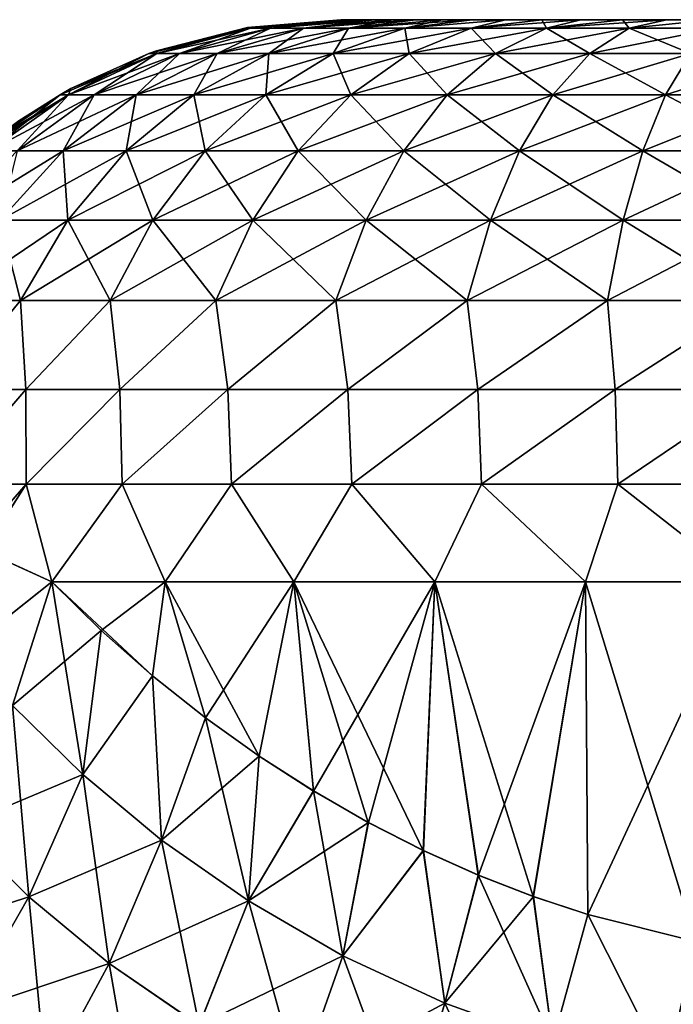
# Model space of a CAD drawing. Header units: metres. Extents: x -37.4 to 37.6, y -35 to 35.
# Tile 203 of 256: x -35.2 to -34, y 16 to 17.8. Entities that reach past the tile are written whole.
import ezdxf

# ---------------------------------------------------------------- set-up
doc = ezdxf.new("R2010")
doc.units = ezdxf.units.M
doc.layers.add('solid_506616_SW0001', color=7, linetype='CONTINUOUS')

msp = doc.modelspace()

# ---------------------------------------------------------------- linework, layer by layer
at = {"layer": 'solid_506616_SW0001'}
for points in [[(-34.791039, 17.736118, -142.550003), (-34.625, 17.75, -142.550003), (-34.621441, 17.75, -142.635605)], [(-34.791039, 17.736118, -142.550003), (-34.625, 17.75, -130.050003), (-34.625, 17.75, -142.550003)], [(-34.791039, 17.736118, -142.550003), (-34.621441, 17.75, -142.635605), (-34.785511, 17.73502, -142.716858)], [(-34.791039, 17.736118, -130.050003), (-34.625, 17.75, -130.050003), (-34.791039, 17.736118, -142.550003)], [(-34.785511, 17.73502, -129.883148), (-34.625, 17.75, -130.050003), (-34.791039, 17.736118, -130.050003)], [(-34.785511, 17.73502, -142.716858), (-34.621441, 17.75, -142.635605), (-34.61039, 17.75, -142.720551)], [(-34.785511, 17.73502, -142.716858), (-34.61039, 17.75, -142.720551), (-34.591797, 17.75, -142.805206)], [(-34.785511, 17.73502, -142.716858), (-34.591797, 17.75, -142.805206), (-34.749954, 17.73502, -142.88031)], [(-34.785511, 17.73502, -129.883148), (-34.61039, 17.75, -129.879456), (-34.621441, 17.75, -129.964386)], [(-34.749954, 17.73502, -129.719681), (-34.61039, 17.75, -129.879456), (-34.785511, 17.73502, -129.883148)], [(-34.785511, 17.73502, -129.883148), (-34.621441, 17.75, -129.964386), (-34.625, 17.75, -130.050003)], [(-34.749954, 17.73502, -142.88031), (-34.591797, 17.75, -142.805206), (-34.565723, 17.75, -142.889114)], [(-34.749954, 17.73502, -142.88031), (-34.565723, 17.75, -142.889114), (-34.691494, 17.73502, -143.037048)], [(-34.749954, 17.73502, -129.719681), (-34.565723, 17.75, -129.710892), (-34.591797, 17.75, -129.7948)], [(-34.691494, 17.73502, -129.562943), (-34.565723, 17.75, -129.710892), (-34.749954, 17.73502, -129.719681)], [(-34.749954, 17.73502, -129.719681), (-34.591797, 17.75, -129.7948), (-34.61039, 17.75, -129.879456)], [(-34.691494, 17.73502, -143.037048), (-34.565723, 17.75, -142.889114), (-34.532406, 17.75, -142.970154)], [(-34.691494, 17.73502, -143.037048), (-34.532406, 17.75, -142.970154), (-34.491737, 17.75, -143.048645)], [(-34.691494, 17.73502, -143.037048), (-34.491737, 17.75, -143.048645), (-34.611324, 17.73502, -143.183868)], [(-34.691494, 17.73502, -129.562943), (-34.532406, 17.75, -129.629852), (-34.565723, 17.75, -129.710892)], [(-34.611324, 17.73502, -129.416122), (-34.532406, 17.75, -129.629852), (-34.691494, 17.73502, -129.562943)], [(-34.621441, 17.75, -129.964386), (-34.621441, 17.75, -142.635605), (-34.625, 17.75, -142.550003)], [(-34.625, 17.75, -130.050003), (-34.621441, 17.75, -129.964386), (-34.625, 17.75, -142.550003)], [(-34.61039, 17.75, -129.879456), (-34.61039, 17.75, -142.720551), (-34.621441, 17.75, -142.635605)], [(-34.621441, 17.75, -129.964386), (-34.61039, 17.75, -129.879456), (-34.621441, 17.75, -142.635605)], [(-34.611324, 17.73502, -143.183868), (-34.491737, 17.75, -143.048645), (-34.444702, 17.75, -143.122803)], [(-34.611324, 17.73502, -143.183868), (-34.444702, 17.75, -143.122803), (-34.391262, 17.75, -143.19249)], [(-34.611324, 17.73502, -143.183868), (-34.391262, 17.75, -143.19249), (-34.511074, 17.73502, -143.317795)], [(-34.611324, 17.73502, -129.416122), (-34.444702, 17.75, -129.477203), (-34.491737, 17.75, -129.551361)], [(-34.511074, 17.73502, -129.282211), (-34.444702, 17.75, -129.477203), (-34.611324, 17.73502, -129.416122)], [(-34.611324, 17.73502, -129.416122), (-34.491737, 17.75, -129.551361), (-34.532406, 17.75, -129.629852)], [(-34.591797, 17.75, -129.7948), (-34.591797, 17.75, -142.805206), (-34.61039, 17.75, -142.720551)], [(-34.61039, 17.75, -129.879456), (-34.591797, 17.75, -129.7948), (-34.61039, 17.75, -142.720551)], [(-34.565723, 17.75, -129.710892), (-34.565723, 17.75, -142.889114), (-34.591797, 17.75, -142.805206)], [(-34.591797, 17.75, -129.7948), (-34.565723, 17.75, -129.710892), (-34.591797, 17.75, -142.805206)], [(-34.532406, 17.75, -129.629852), (-34.532406, 17.75, -142.970154), (-34.565723, 17.75, -142.889114)], [(-34.565723, 17.75, -129.710892), (-34.532406, 17.75, -129.629852), (-34.565723, 17.75, -142.889114)], [(-34.491737, 17.75, -129.551361), (-34.491737, 17.75, -143.048645), (-34.532406, 17.75, -142.970154)], [(-34.532406, 17.75, -129.629852), (-34.491737, 17.75, -129.551361), (-34.532406, 17.75, -142.970154)], [(-34.511074, 17.73502, -143.317795), (-34.391262, 17.75, -143.19249), (-34.332108, 17.75, -143.257111)], [(-34.511074, 17.73502, -143.317795), (-34.332108, 17.75, -143.257111), (-34.392788, 17.73502, -143.436081)], [(-34.511074, 17.73502, -129.282211), (-34.332108, 17.75, -129.342896), (-34.391262, 17.75, -129.407501)], [(-34.392788, 17.73502, -129.163925), (-34.332108, 17.75, -129.342896), (-34.511074, 17.73502, -129.282211)], [(-34.511074, 17.73502, -129.282211), (-34.391262, 17.75, -129.407501), (-34.444702, 17.75, -129.477203)], [(-34.444702, 17.75, -129.477203), (-34.444702, 17.75, -143.122803), (-34.491737, 17.75, -143.048645)], [(-34.491737, 17.75, -129.551361), (-34.444702, 17.75, -129.477203), (-34.491737, 17.75, -143.048645)], [(-34.391262, 17.75, -129.407501), (-34.391262, 17.75, -143.19249), (-34.444702, 17.75, -143.122803)], [(-34.444702, 17.75, -129.477203), (-34.391262, 17.75, -129.407501), (-34.444702, 17.75, -143.122803)], [(-34.392788, 17.73502, -143.436081), (-34.332108, 17.75, -143.257111), (-34.267494, 17.75, -143.316269)], [(-34.392788, 17.73502, -143.436081), (-34.267494, 17.75, -143.316269), (-34.197796, 17.75, -143.369705)], [(-34.392788, 17.73502, -143.436081), (-34.197796, 17.75, -143.369705), (-34.258873, 17.73502, -143.536316)], [(-34.392788, 17.73502, -129.163925), (-34.267494, 17.75, -129.283737), (-34.332108, 17.75, -129.342896)], [(-34.258873, 17.73502, -129.063675), (-34.267494, 17.75, -129.283737), (-34.392788, 17.73502, -129.163925)], [(-34.332108, 17.75, -129.342896), (-34.332108, 17.75, -143.257111), (-34.391262, 17.75, -143.19249)], [(-34.391262, 17.75, -129.407501), (-34.332108, 17.75, -129.342896), (-34.391262, 17.75, -143.19249)], [(-34.267494, 17.75, -129.283737), (-34.267494, 17.75, -143.316269), (-34.332108, 17.75, -143.257111)], [(-34.332108, 17.75, -129.342896), (-34.267494, 17.75, -129.283737), (-34.332108, 17.75, -143.257111)], [(-34.197796, 17.75, -129.230301), (-34.197796, 17.75, -143.369705), (-34.267494, 17.75, -143.316269)], [(-34.267494, 17.75, -129.283737), (-34.197796, 17.75, -129.230301), (-34.267494, 17.75, -143.316269)], [(-34.258873, 17.73502, -129.063675), (-34.197796, 17.75, -129.230301), (-34.267494, 17.75, -129.283737)], [(-34.258873, 17.73502, -143.536316), (-34.197796, 17.75, -143.369705), (-34.123638, 17.75, -143.416733)], [(-34.258873, 17.73502, -143.536316), (-34.123638, 17.75, -143.416733), (-34.045151, 17.75, -143.457397)], [(-34.258873, 17.73502, -143.536316), (-34.045151, 17.75, -143.457397), (-34.112053, 17.73502, -143.616501)], [(-34.258873, 17.73502, -129.063675), (-34.123638, 17.75, -129.183258), (-34.197796, 17.75, -129.230301)], [(-34.112053, 17.73502, -128.983505), (-34.123638, 17.75, -129.183258), (-34.258873, 17.73502, -129.063675)], [(-34.123638, 17.75, -129.183258), (-34.123638, 17.75, -143.416733), (-34.197796, 17.75, -143.369705)], [(-34.197796, 17.75, -129.230301), (-34.123638, 17.75, -129.183258), (-34.197796, 17.75, -143.369705)], [(-34.045151, 17.75, -129.142593), (-34.045151, 17.75, -143.457397), (-34.123638, 17.75, -143.416733)], [(-34.123638, 17.75, -129.183258), (-34.045151, 17.75, -129.142593), (-34.123638, 17.75, -143.416733)], [(-34.112053, 17.73502, -128.983505), (-34.045151, 17.75, -129.142593), (-34.123638, 17.75, -129.183258)], [(-34.112053, 17.73502, -143.616501), (-34.045151, 17.75, -143.457397), (-33.964108, 17.75, -143.490723)], [(-34.112053, 17.73502, -143.616501), (-33.964108, 17.75, -143.490723), (-33.955315, 17.73502, -143.674957)], [(-34.112053, 17.73502, -128.983505), (-33.964108, 17.75, -129.109268), (-34.045151, 17.75, -129.142593)], [(-33.955315, 17.73502, -128.925049), (-33.964108, 17.75, -129.109268), (-34.112053, 17.73502, -128.983505)], [(-33.964108, 17.75, -129.109268), (-33.964108, 17.75, -143.490723), (-34.045151, 17.75, -143.457397)], [(-34.045151, 17.75, -129.142593), (-33.964108, 17.75, -129.109268), (-34.045151, 17.75, -143.457397)], [(-34.785511, 17.73502, -142.716858), (-34.952385, 17.69005, -142.740845), (-34.966038, 17.69005, -142.550003)], [(-34.952473, 17.69486, -142.550003), (-34.785511, 17.73502, -142.716858), (-34.966038, 17.69005, -142.550003)], [(-34.952473, 17.69486, -142.550003), (-34.791039, 17.736118, -142.550003), (-34.785511, 17.73502, -142.716858)], [(-34.791039, 17.736118, -130.050003), (-34.791039, 17.736118, -142.550003), (-34.952473, 17.69486, -142.550003)], [(-34.952473, 17.69486, -130.050003), (-34.791039, 17.736118, -130.050003), (-34.952473, 17.69486, -142.550003)], [(-34.952385, 17.69005, -129.859146), (-34.791039, 17.736118, -130.050003), (-34.952473, 17.69486, -130.050003)], [(-34.785511, 17.73502, -129.883148), (-34.791039, 17.736118, -130.050003), (-34.952385, 17.69005, -129.859146)], [(-34.749954, 17.73502, -142.88031), (-34.911713, 17.69005, -142.927811), (-34.952385, 17.69005, -142.740845)], [(-34.785511, 17.73502, -142.716858), (-34.749954, 17.73502, -142.88031), (-34.952385, 17.69005, -142.740845)], [(-34.785511, 17.73502, -129.883148), (-34.952385, 17.69005, -129.859146), (-34.911713, 17.69005, -129.67218)], [(-34.691494, 17.73502, -143.037048), (-34.844849, 17.69005, -143.107086), (-34.911713, 17.69005, -142.927811)], [(-34.749954, 17.73502, -142.88031), (-34.691494, 17.73502, -143.037048), (-34.911713, 17.69005, -142.927811)], [(-34.749954, 17.73502, -129.719681), (-34.911713, 17.69005, -129.67218), (-34.844849, 17.69005, -129.49292)], [(-34.749954, 17.73502, -129.719681), (-34.785511, 17.73502, -129.883148), (-34.911713, 17.69005, -129.67218)], [(-34.611324, 17.73502, -143.183868), (-34.753151, 17.69005, -143.275024), (-34.844849, 17.69005, -143.107086)], [(-34.691494, 17.73502, -143.037048), (-34.611324, 17.73502, -143.183868), (-34.844849, 17.69005, -143.107086)], [(-34.691494, 17.73502, -129.562943), (-34.844849, 17.69005, -129.49292), (-34.753151, 17.69005, -129.324982)], [(-34.691494, 17.73502, -129.562943), (-34.749954, 17.73502, -129.719681), (-34.844849, 17.69005, -129.49292)], [(-34.511074, 17.73502, -143.317795), (-34.638489, 17.69005, -143.428192), (-34.753151, 17.69005, -143.275024)], [(-34.611324, 17.73502, -143.183868), (-34.511074, 17.73502, -143.317795), (-34.753151, 17.69005, -143.275024)], [(-34.611324, 17.73502, -129.416122), (-34.753151, 17.69005, -129.324982), (-34.638489, 17.69005, -129.171814)], [(-34.611324, 17.73502, -129.416122), (-34.691494, 17.73502, -129.562943), (-34.753151, 17.69005, -129.324982)], [(-34.392788, 17.73502, -143.436081), (-34.503193, 17.69005, -143.563492), (-34.638489, 17.69005, -143.428192)], [(-34.511074, 17.73502, -143.317795), (-34.392788, 17.73502, -143.436081), (-34.638489, 17.69005, -143.428192)], [(-34.511074, 17.73502, -129.282211), (-34.638489, 17.69005, -129.171814), (-34.503193, 17.69005, -129.036514)], [(-34.511074, 17.73502, -129.282211), (-34.611324, 17.73502, -129.416122), (-34.638489, 17.69005, -129.171814)], [(-34.392788, 17.73502, -129.163925), (-34.511074, 17.73502, -129.282211), (-34.503193, 17.69005, -129.036514)], [(-34.258873, 17.73502, -143.536316), (-34.350018, 17.69005, -143.678146), (-34.503193, 17.69005, -143.563492)], [(-34.392788, 17.73502, -143.436081), (-34.258873, 17.73502, -143.536316), (-34.503193, 17.69005, -143.563492)], [(-34.392788, 17.73502, -129.163925), (-34.503193, 17.69005, -129.036514), (-34.350018, 17.69005, -128.921844)], [(-34.258873, 17.73502, -129.063675), (-34.392788, 17.73502, -129.163925), (-34.350018, 17.69005, -128.921844)], [(-34.112053, 17.73502, -143.616501), (-34.182087, 17.69005, -143.769852), (-34.350018, 17.69005, -143.678146)], [(-34.258873, 17.73502, -143.536316), (-34.112053, 17.73502, -143.616501), (-34.350018, 17.69005, -143.678146)], [(-34.258873, 17.73502, -129.063675), (-34.350018, 17.69005, -128.921844), (-34.182087, 17.69005, -128.830154)], [(-34.112053, 17.73502, -128.983505), (-34.258873, 17.73502, -129.063675), (-34.182087, 17.69005, -128.830154)], [(-33.955315, 17.73502, -143.674957), (-34.002815, 17.69005, -143.836716), (-34.182087, 17.69005, -143.769852)], [(-34.112053, 17.73502, -143.616501), (-33.955315, 17.73502, -143.674957), (-34.182087, 17.69005, -143.769852)], [(-34.112053, 17.73502, -128.983505), (-34.182087, 17.69005, -128.830154), (-34.002815, 17.69005, -128.76329)], [(-33.955315, 17.73502, -128.925049), (-34.112053, 17.73502, -128.983505), (-34.002815, 17.69005, -128.76329)], [(-34.952385, 17.69005, -142.740845), (-35.108982, 17.616461, -142.763367), (-35.124245, 17.616461, -142.550003)], [(-35.104809, 17.627373, -142.550003), (-34.952385, 17.69005, -142.740845), (-35.124245, 17.616461, -142.550003)], [(-34.911713, 17.69005, -142.927811), (-35.063515, 17.616461, -142.972382), (-35.108982, 17.616461, -142.763367)], [(-34.952385, 17.69005, -142.740845), (-34.911713, 17.69005, -142.927811), (-35.108982, 17.616461, -142.763367)], [(-35.108982, 17.616461, -129.836639), (-34.966038, 17.69005, -130.050003), (-35.104809, 17.627373, -130.050003)], [(-34.952385, 17.69005, -129.859146), (-34.966038, 17.69005, -130.050003), (-35.108982, 17.616461, -129.836639)], [(-34.952385, 17.69005, -129.859146), (-35.108982, 17.616461, -129.836639), (-35.063515, 17.616461, -129.627609)], [(-35.104809, 17.627373, -142.550003), (-34.966038, 17.69005, -142.550003), (-34.952385, 17.69005, -142.740845)], [(-34.966038, 17.69005, -130.050003), (-34.966038, 17.69005, -142.550003), (-35.104809, 17.627373, -142.550003)], [(-35.104809, 17.627373, -130.050003), (-34.966038, 17.69005, -130.050003), (-35.104809, 17.627373, -142.550003)], [(-34.844849, 17.69005, -143.107086), (-34.988762, 17.616461, -143.172806), (-35.063515, 17.616461, -142.972382)], [(-34.911713, 17.69005, -142.927811), (-34.844849, 17.69005, -143.107086), (-35.063515, 17.616461, -142.972382)], [(-34.911713, 17.69005, -129.67218), (-35.063515, 17.616461, -129.627609), (-34.988762, 17.616461, -129.427185)], [(-34.911713, 17.69005, -129.67218), (-34.952385, 17.69005, -129.859146), (-35.063515, 17.616461, -129.627609)], [(-34.753151, 17.69005, -143.275024), (-34.886246, 17.616461, -143.36055), (-34.988762, 17.616461, -143.172806)], [(-34.844849, 17.69005, -143.107086), (-34.753151, 17.69005, -143.275024), (-34.988762, 17.616461, -143.172806)], [(-34.844849, 17.69005, -129.49292), (-34.988762, 17.616461, -129.427185), (-34.886246, 17.616461, -129.239441)], [(-34.844849, 17.69005, -129.49292), (-34.911713, 17.69005, -129.67218), (-34.988762, 17.616461, -129.427185)], [(-34.952473, 17.69486, -130.050003), (-34.952473, 17.69486, -142.550003), (-34.966038, 17.69005, -142.550003)], [(-34.966038, 17.69005, -130.050003), (-34.952473, 17.69486, -130.050003), (-34.966038, 17.69005, -142.550003)], [(-34.952385, 17.69005, -129.859146), (-34.952473, 17.69486, -130.050003), (-34.966038, 17.69005, -130.050003)], [(-34.638489, 17.69005, -143.428192), (-34.758053, 17.616461, -143.531799), (-34.886246, 17.616461, -143.36055)], [(-34.753151, 17.69005, -143.275024), (-34.638489, 17.69005, -143.428192), (-34.886246, 17.616461, -143.36055)], [(-34.753151, 17.69005, -129.324982), (-34.886246, 17.616461, -129.239441), (-34.758053, 17.616461, -129.068207)], [(-34.753151, 17.69005, -129.324982), (-34.844849, 17.69005, -129.49292), (-34.886246, 17.616461, -129.239441)], [(-34.503193, 17.69005, -143.563492), (-34.606796, 17.616461, -143.68306), (-34.758053, 17.616461, -143.531799)], [(-34.638489, 17.69005, -143.428192), (-34.503193, 17.69005, -143.563492), (-34.758053, 17.616461, -143.531799)], [(-34.638489, 17.69005, -129.171814), (-34.758053, 17.616461, -129.068207), (-34.606796, 17.616461, -128.916946)], [(-34.638489, 17.69005, -129.171814), (-34.753151, 17.69005, -129.324982), (-34.758053, 17.616461, -129.068207)], [(-34.503193, 17.69005, -129.036514), (-34.638489, 17.69005, -129.171814), (-34.606796, 17.616461, -128.916946)], [(-34.350018, 17.69005, -143.678146), (-34.435551, 17.616461, -143.811249), (-34.606796, 17.616461, -143.68306)], [(-34.503193, 17.69005, -143.563492), (-34.350018, 17.69005, -143.678146), (-34.606796, 17.616461, -143.68306)], [(-34.503193, 17.69005, -129.036514), (-34.606796, 17.616461, -128.916946), (-34.435551, 17.616461, -128.788757)], [(-34.350018, 17.69005, -128.921844), (-34.503193, 17.69005, -129.036514), (-34.435551, 17.616461, -128.788757)], [(-34.182087, 17.69005, -143.769852), (-34.24781, 17.616461, -143.913757), (-34.435551, 17.616461, -143.811249)], [(-34.350018, 17.69005, -143.678146), (-34.182087, 17.69005, -143.769852), (-34.435551, 17.616461, -143.811249)], [(-34.350018, 17.69005, -128.921844), (-34.435551, 17.616461, -128.788757), (-34.24781, 17.616461, -128.686234)], [(-34.182087, 17.69005, -128.830154), (-34.350018, 17.69005, -128.921844), (-34.24781, 17.616461, -128.686234)], [(-34.002815, 17.69005, -143.836716), (-34.047386, 17.616461, -143.98851), (-34.24781, 17.616461, -143.913757)], [(-34.182087, 17.69005, -143.769852), (-34.002815, 17.69005, -143.836716), (-34.24781, 17.616461, -143.913757)], [(-34.182087, 17.69005, -128.830154), (-34.24781, 17.616461, -128.686234), (-34.047386, 17.616461, -128.611481)], [(-34.002815, 17.69005, -128.76329), (-34.182087, 17.69005, -128.830154), (-34.047386, 17.616461, -128.611481)], [(-33.815849, 17.69005, -143.87738), (-33.838364, 17.616461, -144.033981), (-34.047386, 17.616461, -143.98851)], [(-34.002815, 17.69005, -143.836716), (-33.815849, 17.69005, -143.87738), (-34.047386, 17.616461, -143.98851)], [(-34.002815, 17.69005, -128.76329), (-34.047386, 17.616461, -128.611481), (-33.838364, 17.616461, -128.56601)], [(-35.104809, 17.627373, -130.050003), (-35.104809, 17.627373, -142.550003), (-35.124245, 17.616461, -142.550003)], [(-35.124245, 17.616461, -130.050003), (-35.104809, 17.627373, -130.050003), (-35.124245, 17.616461, -142.550003)], [(-35.108982, 17.616461, -129.836639), (-35.104809, 17.627373, -130.050003), (-35.124245, 17.616461, -130.050003)], [(-35.108982, 17.616461, -142.763367), (-35.250538, 17.516493, -142.783722), (-35.267254, 17.516493, -142.550003)], [(-35.243828, 17.535526, -142.550003), (-35.108982, 17.616461, -142.763367), (-35.267254, 17.516493, -142.550003)], [(-35.063515, 17.616461, -142.972382), (-35.200729, 17.516493, -143.01268), (-35.250538, 17.516493, -142.783722)], [(-35.108982, 17.616461, -142.763367), (-35.063515, 17.616461, -142.972382), (-35.250538, 17.516493, -142.783722)], [(-35.250538, 17.516493, -129.816284), (-35.124245, 17.616461, -130.050003), (-35.243828, 17.535526, -130.050003)], [(-35.108982, 17.616461, -129.836639), (-35.124245, 17.616461, -130.050003), (-35.250538, 17.516493, -129.816284)], [(-35.108982, 17.616461, -129.836639), (-35.250538, 17.516493, -129.816284), (-35.200729, 17.516493, -129.587326)], [(-35.243828, 17.535526, -142.550003), (-35.124245, 17.616461, -142.550003), (-35.108982, 17.616461, -142.763367)], [(-35.124245, 17.616461, -130.050003), (-35.124245, 17.616461, -142.550003), (-35.243828, 17.535526, -142.550003)], [(-35.197372, 17.569994, -136.294601), (-35.124245, 17.616461, -130.050003), (-35.243828, 17.535526, -142.550003)], [(-35.209473, 17.561413, -135.392227), (-35.243828, 17.535526, -130.050003), (-35.124245, 17.616461, -130.050003)], [(-35.197372, 17.569994, -136.294601), (-35.209473, 17.561413, -135.392227), (-35.124245, 17.616461, -130.050003)], [(-34.988762, 17.616461, -143.172806), (-35.118847, 17.516493, -143.232224), (-35.200729, 17.516493, -143.01268)], [(-35.063515, 17.616461, -142.972382), (-34.988762, 17.616461, -143.172806), (-35.200729, 17.516493, -143.01268)], [(-35.063515, 17.616461, -129.627609), (-35.200729, 17.516493, -129.587326), (-35.118847, 17.516493, -129.367783)], [(-35.063515, 17.616461, -129.627609), (-35.108982, 17.616461, -129.836639), (-35.200729, 17.516493, -129.587326)], [(-34.886246, 17.616461, -143.36055), (-35.00655, 17.516493, -143.437866), (-35.118847, 17.516493, -143.232224)], [(-34.988762, 17.616461, -143.172806), (-34.886246, 17.616461, -143.36055), (-35.118847, 17.516493, -143.232224)], [(-34.988762, 17.616461, -129.427185), (-35.118847, 17.516493, -129.367783), (-35.00655, 17.516493, -129.162125)], [(-34.988762, 17.616461, -129.427185), (-35.063515, 17.616461, -129.627609), (-35.118847, 17.516493, -129.367783)], [(-34.758053, 17.616461, -143.531799), (-34.866131, 17.516493, -143.625443), (-35.00655, 17.516493, -143.437866)], [(-34.886246, 17.616461, -143.36055), (-34.758053, 17.616461, -143.531799), (-35.00655, 17.516493, -143.437866)], [(-34.886246, 17.616461, -129.239441), (-35.00655, 17.516493, -129.162125), (-34.866131, 17.516493, -128.974548)], [(-34.886246, 17.616461, -129.239441), (-34.988762, 17.616461, -129.427185), (-35.00655, 17.516493, -129.162125)], [(-34.758053, 17.616461, -129.068207), (-34.886246, 17.616461, -129.239441), (-34.866131, 17.516493, -128.974548)], [(-34.606796, 17.616461, -143.68306), (-34.700447, 17.516493, -143.791138), (-34.866131, 17.516493, -143.625443)], [(-34.758053, 17.616461, -143.531799), (-34.606796, 17.616461, -143.68306), (-34.866131, 17.516493, -143.625443)], [(-34.758053, 17.616461, -129.068207), (-34.866131, 17.516493, -128.974548), (-34.700447, 17.516493, -128.808868)], [(-34.606796, 17.616461, -128.916946), (-34.758053, 17.616461, -129.068207), (-34.700447, 17.516493, -128.808868)], [(-34.435551, 17.616461, -143.811249), (-34.512867, 17.516493, -143.931549), (-34.700447, 17.516493, -143.791138)], [(-34.606796, 17.616461, -143.68306), (-34.435551, 17.616461, -143.811249), (-34.700447, 17.516493, -143.791138)], [(-34.606796, 17.616461, -128.916946), (-34.700447, 17.516493, -128.808868), (-34.512867, 17.516493, -128.668442)], [(-34.435551, 17.616461, -128.788757), (-34.606796, 17.616461, -128.916946), (-34.512867, 17.516493, -128.668442)], [(-34.24781, 17.616461, -143.913757), (-34.307217, 17.516493, -144.043839), (-34.512867, 17.516493, -143.931549)], [(-34.435551, 17.616461, -143.811249), (-34.24781, 17.616461, -143.913757), (-34.512867, 17.516493, -143.931549)], [(-34.435551, 17.616461, -128.788757), (-34.512867, 17.516493, -128.668442), (-34.307217, 17.516493, -128.556152)], [(-34.24781, 17.616461, -128.686234), (-34.435551, 17.616461, -128.788757), (-34.307217, 17.516493, -128.556152)], [(-34.047386, 17.616461, -143.98851), (-34.087677, 17.516493, -144.125732), (-34.307217, 17.516493, -144.043839)], [(-34.24781, 17.616461, -143.913757), (-34.047386, 17.616461, -143.98851), (-34.307217, 17.516493, -144.043839)], [(-34.24781, 17.616461, -128.686234), (-34.307217, 17.516493, -128.556152), (-34.087677, 17.516493, -128.474274)], [(-34.047386, 17.616461, -128.611481), (-34.24781, 17.616461, -128.686234), (-34.087677, 17.516493, -128.474274)], [(-33.838364, 17.616461, -144.033981), (-33.858715, 17.516493, -144.175537), (-34.087677, 17.516493, -144.125732)], [(-34.047386, 17.616461, -143.98851), (-33.838364, 17.616461, -144.033981), (-34.087677, 17.516493, -144.125732)], [(-34.047386, 17.616461, -128.611481), (-34.087677, 17.516493, -128.474274), (-33.858715, 17.516493, -128.424469)], [(-33.838364, 17.616461, -128.56601), (-34.047386, 17.616461, -128.611481), (-33.858715, 17.516493, -128.424469)], [(-35.118847, 17.516493, -143.232224), (-35.231144, 17.393188, -143.283508), (-35.319183, 17.393188, -143.047455)], [(-35.200729, 17.516493, -143.01268), (-35.118847, 17.516493, -143.232224), (-35.319183, 17.393188, -143.047455)], [(-35.00655, 17.516493, -143.437866), (-35.110409, 17.393188, -143.504608), (-35.231144, 17.393188, -143.283508)], [(-35.118847, 17.516493, -143.232224), (-35.00655, 17.516493, -143.437866), (-35.231144, 17.393188, -143.283508)], [(-35.118847, 17.516493, -129.367783), (-35.231144, 17.393188, -129.316498), (-35.110409, 17.393188, -129.095383)], [(-35.118847, 17.516493, -129.367783), (-35.200729, 17.516493, -129.587326), (-35.231144, 17.393188, -129.316498)], [(-35.00655, 17.516493, -129.162125), (-35.118847, 17.516493, -129.367783), (-35.110409, 17.393188, -129.095383)], [(-34.866131, 17.516493, -143.625443), (-34.959435, 17.393188, -143.706299), (-35.110409, 17.393188, -143.504608)], [(-35.00655, 17.516493, -143.437866), (-34.866131, 17.516493, -143.625443), (-35.110409, 17.393188, -143.504608)], [(-35.00655, 17.516493, -129.162125), (-35.110409, 17.393188, -129.095383), (-34.959435, 17.393188, -128.893707)], [(-34.866131, 17.516493, -128.974548), (-35.00655, 17.516493, -129.162125), (-34.959435, 17.393188, -128.893707)], [(-34.700447, 17.516493, -143.791138), (-34.781292, 17.393188, -143.88443), (-34.959435, 17.393188, -143.706299)], [(-34.866131, 17.516493, -143.625443), (-34.700447, 17.516493, -143.791138), (-34.959435, 17.393188, -143.706299)], [(-34.866131, 17.516493, -128.974548), (-34.959435, 17.393188, -128.893707), (-34.781292, 17.393188, -128.715561)], [(-34.700447, 17.516493, -128.808868), (-34.866131, 17.516493, -128.974548), (-34.781292, 17.393188, -128.715561)], [(-34.512867, 17.516493, -143.931549), (-34.579613, 17.393188, -144.0354), (-34.781292, 17.393188, -143.88443)], [(-34.700447, 17.516493, -143.791138), (-34.512867, 17.516493, -143.931549), (-34.781292, 17.393188, -143.88443)], [(-34.700447, 17.516493, -128.808868), (-34.781292, 17.393188, -128.715561), (-34.579613, 17.393188, -128.56459)], [(-34.512867, 17.516493, -128.668442), (-34.700447, 17.516493, -128.808868), (-34.579613, 17.393188, -128.56459)], [(-34.307217, 17.516493, -144.043839), (-34.358501, 17.393188, -144.156143), (-34.579613, 17.393188, -144.0354)], [(-34.512867, 17.516493, -143.931549), (-34.307217, 17.516493, -144.043839), (-34.579613, 17.393188, -144.0354)], [(-34.512867, 17.516493, -128.668442), (-34.579613, 17.393188, -128.56459), (-34.358501, 17.393188, -128.443863)], [(-34.307217, 17.516493, -128.556152), (-34.512867, 17.516493, -128.668442), (-34.358501, 17.393188, -128.443863)], [(-34.087677, 17.516493, -144.125732), (-34.122456, 17.393188, -144.244186), (-34.358501, 17.393188, -144.156143)], [(-34.307217, 17.516493, -144.043839), (-34.087677, 17.516493, -144.125732), (-34.358501, 17.393188, -144.156143)], [(-34.307217, 17.516493, -128.556152), (-34.358501, 17.393188, -128.443863), (-34.122456, 17.393188, -128.35582)], [(-34.087677, 17.516493, -128.474274), (-34.307217, 17.516493, -128.556152), (-34.122456, 17.393188, -128.35582)], [(-33.858715, 17.516493, -144.175537), (-33.876286, 17.393188, -144.297729), (-34.122456, 17.393188, -144.244186)], [(-34.087677, 17.516493, -144.125732), (-33.858715, 17.516493, -144.175537), (-34.122456, 17.393188, -144.244186)], [(-34.087677, 17.516493, -128.474274), (-34.122456, 17.393188, -128.35582), (-33.876286, 17.393188, -128.302261)], [(-33.858715, 17.516493, -128.424469), (-34.087677, 17.516493, -128.474274), (-33.876286, 17.393188, -128.302261)], [(-35.110409, 17.393188, -143.504608), (-35.194653, 17.250301, -143.558762), (-35.322239, 17.250301, -143.325104)], [(-35.231144, 17.393188, -143.283508), (-35.110409, 17.393188, -143.504608), (-35.322239, 17.250301, -143.325104)], [(-35.231144, 17.393188, -129.316498), (-35.322239, 17.250301, -129.274902), (-35.194653, 17.250301, -129.041245)], [(-35.110409, 17.393188, -129.095383), (-35.231144, 17.393188, -129.316498), (-35.194653, 17.250301, -129.041245)], [(-34.959435, 17.393188, -143.706299), (-35.035114, 17.250301, -143.771866), (-35.194653, 17.250301, -143.558762)], [(-35.110409, 17.393188, -143.504608), (-34.959435, 17.393188, -143.706299), (-35.194653, 17.250301, -143.558762)], [(-35.110409, 17.393188, -129.095383), (-35.194653, 17.250301, -129.041245), (-35.035114, 17.250301, -128.828125)], [(-34.959435, 17.393188, -128.893707), (-35.110409, 17.393188, -129.095383), (-35.035114, 17.250301, -128.828125)], [(-34.781292, 17.393188, -143.88443), (-34.846874, 17.250301, -143.960114), (-35.035114, 17.250301, -143.771866)], [(-34.959435, 17.393188, -143.706299), (-34.781292, 17.393188, -143.88443), (-35.035114, 17.250301, -143.771866)], [(-34.959435, 17.393188, -128.893707), (-35.035114, 17.250301, -128.828125), (-34.846874, 17.250301, -128.639877)], [(-34.781292, 17.393188, -128.715561), (-34.959435, 17.393188, -128.893707), (-34.846874, 17.250301, -128.639877)], [(-34.579613, 17.393188, -144.0354), (-34.633755, 17.250301, -144.119659), (-34.846874, 17.250301, -143.960114)], [(-34.781292, 17.393188, -143.88443), (-34.579613, 17.393188, -144.0354), (-34.846874, 17.250301, -143.960114)], [(-34.781292, 17.393188, -128.715561), (-34.846874, 17.250301, -128.639877), (-34.633755, 17.250301, -128.480347)], [(-34.579613, 17.393188, -128.56459), (-34.781292, 17.393188, -128.715561), (-34.633755, 17.250301, -128.480347)], [(-34.358501, 17.393188, -144.156143), (-34.400101, 17.250301, -144.247238), (-34.633755, 17.250301, -144.119659)], [(-34.579613, 17.393188, -144.0354), (-34.358501, 17.393188, -144.156143), (-34.633755, 17.250301, -144.119659)], [(-34.579613, 17.393188, -128.56459), (-34.633755, 17.250301, -128.480347), (-34.400101, 17.250301, -128.352768)], [(-34.358501, 17.393188, -128.443863), (-34.579613, 17.393188, -128.56459), (-34.400101, 17.250301, -128.352768)], [(-34.122456, 17.393188, -144.244186), (-34.150669, 17.250301, -144.340271), (-34.400101, 17.250301, -144.247238)], [(-34.358501, 17.393188, -144.156143), (-34.122456, 17.393188, -144.244186), (-34.400101, 17.250301, -144.247238)], [(-34.358501, 17.393188, -128.443863), (-34.400101, 17.250301, -128.352768), (-34.150669, 17.250301, -128.259735)], [(-34.122456, 17.393188, -128.35582), (-34.358501, 17.393188, -128.443863), (-34.150669, 17.250301, -128.259735)], [(-33.876286, 17.393188, -144.297729), (-33.890537, 17.250301, -144.396866), (-34.150669, 17.250301, -144.340271)], [(-34.122456, 17.393188, -144.244186), (-33.876286, 17.393188, -144.297729), (-34.150669, 17.250301, -144.340271)], [(-34.122456, 17.393188, -128.35582), (-34.150669, 17.250301, -128.259735), (-33.890537, 17.250301, -128.20314)], [(-33.876286, 17.393188, -128.302261), (-34.122456, 17.393188, -128.35582), (-33.890537, 17.250301, -128.20314)], [(-35.194653, 17.250301, -143.558762), (-35.185024, 17.092184, -143.702606), (-35.324558, 17.092184, -143.484711)], [(-35.322239, 17.250301, -143.325104), (-35.194653, 17.250301, -143.558762), (-35.324558, 17.092184, -143.484711)], [(-35.324558, 17.092184, -129.115295), (-35.194653, 17.250301, -129.041245), (-35.322239, 17.250301, -129.274902)], [(-35.324558, 17.092184, -129.115295), (-35.185024, 17.092184, -128.8974), (-35.194653, 17.250301, -129.041245)], [(-35.194653, 17.250301, -143.558762), (-35.035114, 17.250301, -143.771866), (-35.185024, 17.092184, -143.702606)], [(-35.185024, 17.092184, -128.8974), (-35.035114, 17.250301, -128.828125), (-35.194653, 17.250301, -129.041245)], [(-35.035114, 17.250301, -143.771866), (-35.017731, 17.092184, -143.899994), (-35.185024, 17.092184, -143.702606)], [(-35.185024, 17.092184, -128.8974), (-35.017731, 17.092184, -128.700012), (-35.035114, 17.250301, -128.828125)], [(-35.035114, 17.250301, -143.771866), (-34.846874, 17.250301, -143.960114), (-35.017731, 17.092184, -143.899994)], [(-35.017731, 17.092184, -128.700012), (-34.846874, 17.250301, -128.639877), (-35.035114, 17.250301, -128.828125)], [(-34.846874, 17.250301, -143.960114), (-34.825657, 17.092184, -144.073349), (-35.017731, 17.092184, -143.899994)], [(-35.017731, 17.092184, -128.700012), (-34.825657, 17.092184, -128.526642), (-34.846874, 17.250301, -128.639877)], [(-34.846874, 17.250301, -143.960114), (-34.633755, 17.250301, -144.119659), (-34.825657, 17.092184, -144.073349)], [(-34.825657, 17.092184, -128.526642), (-34.633755, 17.250301, -128.480347), (-34.846874, 17.250301, -128.639877)], [(-34.633755, 17.250301, -144.119659), (-34.612213, 17.092184, -144.219604), (-34.825657, 17.092184, -144.073349)], [(-34.825657, 17.092184, -128.526642), (-34.612213, 17.092184, -128.380386), (-34.633755, 17.250301, -128.480347)], [(-34.633755, 17.250301, -144.119659), (-34.400101, 17.250301, -144.247238), (-34.612213, 17.092184, -144.219604)], [(-34.612213, 17.092184, -128.380386), (-34.400101, 17.250301, -128.352768), (-34.633755, 17.250301, -128.480347)], [(-34.400101, 17.250301, -144.247238), (-34.381203, 17.092184, -144.336151), (-34.612213, 17.092184, -144.219604)], [(-34.612213, 17.092184, -128.380386), (-34.381203, 17.092184, -128.263855), (-34.400101, 17.250301, -128.352768)], [(-34.400101, 17.250301, -144.247238), (-34.150669, 17.250301, -144.340271), (-34.381203, 17.092184, -144.336151)], [(-34.381203, 17.092184, -128.263855), (-34.150669, 17.250301, -128.259735), (-34.400101, 17.250301, -128.352768)], [(-34.150669, 17.250301, -144.340271), (-34.136738, 17.092184, -144.420914), (-34.381203, 17.092184, -144.336151)], [(-34.381203, 17.092184, -128.263855), (-34.136738, 17.092184, -128.179092), (-34.150669, 17.250301, -128.259735)], [(-34.150669, 17.250301, -144.340271), (-33.890537, 17.250301, -144.396866), (-34.136738, 17.092184, -144.420914)], [(-34.136738, 17.092184, -128.179092), (-33.890537, 17.250301, -128.20314), (-34.150669, 17.250301, -128.259735)], [(-33.890537, 17.250301, -144.396866), (-33.883167, 17.092184, -144.472382), (-34.136738, 17.092184, -144.420914)], [(-34.136738, 17.092184, -128.179092), (-33.883167, 17.092184, -128.127625), (-33.890537, 17.250301, -128.20314)], [(-35.185024, 17.092184, -143.702606), (-35.184658, 16.923649, -143.777573), (-35.329758, 16.923649, -143.566498)], [(-35.324558, 17.092184, -143.484711), (-35.185024, 17.092184, -143.702606), (-35.329758, 16.923649, -143.566498)], [(-35.329754, 16.923649, -129.033493), (-35.185024, 17.092184, -128.8974), (-35.324558, 17.092184, -129.115295)], [(-35.329754, 16.923649, -129.033493), (-35.184654, 16.923649, -128.822418), (-35.185024, 17.092184, -128.8974)], [(-35.185024, 17.092184, -143.702606), (-35.017731, 17.092184, -143.899994), (-35.184658, 16.923649, -143.777573)], [(-35.184654, 16.923649, -128.822418), (-35.017731, 17.092184, -128.700012), (-35.185024, 17.092184, -128.8974)], [(-35.017731, 17.092184, -143.899994), (-35.01358, 16.923649, -143.968201), (-35.184658, 16.923649, -143.777573)], [(-35.184654, 16.923649, -128.822418), (-35.013577, 16.923649, -128.63179), (-35.017731, 17.092184, -128.700012)], [(-35.017731, 17.092184, -143.899994), (-34.825657, 17.092184, -144.073349), (-35.01358, 16.923649, -143.968201)], [(-35.013577, 16.923649, -128.63179), (-34.825657, 17.092184, -128.526642), (-35.017731, 17.092184, -128.700012)], [(-34.825657, 17.092184, -144.073349), (-34.819378, 16.923649, -144.135223), (-35.01358, 16.923649, -143.968201)], [(-35.013577, 16.923649, -128.63179), (-34.819374, 16.923649, -128.464783), (-34.825657, 17.092184, -128.526642)], [(-34.825657, 17.092184, -144.073349), (-34.612213, 17.092184, -144.219604), (-34.819378, 16.923649, -144.135223)], [(-34.819374, 16.923649, -128.464783), (-34.612213, 17.092184, -128.380386), (-34.825657, 17.092184, -128.526642)], [(-34.612213, 17.092184, -144.219604), (-34.605286, 16.923649, -144.275833), (-34.819378, 16.923649, -144.135223)], [(-34.819374, 16.923649, -128.464783), (-34.605282, 16.923649, -128.324158), (-34.612213, 17.092184, -128.380386)], [(-34.612213, 17.092184, -144.219604), (-34.381203, 17.092184, -144.336151), (-34.605286, 16.923649, -144.275833)], [(-34.605282, 16.923649, -128.324158), (-34.381203, 17.092184, -128.263855), (-34.612213, 17.092184, -128.380386)], [(-34.381203, 17.092184, -144.336151), (-34.374866, 16.923649, -144.387711), (-34.605286, 16.923649, -144.275833)], [(-34.605282, 16.923649, -128.324158), (-34.374863, 16.923649, -128.212296), (-34.381203, 17.092184, -128.263855)], [(-34.381203, 17.092184, -144.336151), (-34.136738, 17.092184, -144.420914), (-34.374866, 16.923649, -144.387711)], [(-34.374863, 16.923649, -128.212296), (-34.136738, 17.092184, -128.179092), (-34.381203, 17.092184, -128.263855)], [(-34.136738, 17.092184, -144.420914), (-34.131958, 16.923649, -144.468979), (-34.374866, 16.923649, -144.387711)], [(-34.374863, 16.923649, -128.212296), (-34.131958, 16.923649, -128.131027), (-34.136738, 17.092184, -128.179092)], [(-34.136738, 17.092184, -144.420914), (-33.883167, 17.092184, -144.472382), (-34.131958, 16.923649, -144.468979)], [(-34.131958, 16.923649, -128.131027), (-33.883167, 17.092184, -128.127625), (-34.136738, 17.092184, -128.179092)], [(-33.883167, 17.092184, -144.472382), (-33.880608, 16.923649, -144.51828), (-34.131958, 16.923649, -144.468979)], [(-34.131958, 16.923649, -128.131027), (-33.880608, 16.923649, -128.081726), (-33.883167, 17.092184, -128.127625)], [(-35.279427, 16.815319, -143.669968), (-35.329758, 16.923649, -143.566498), (-35.184658, 16.923649, -143.777573)], [(-35.259644, 16.805185, -128.900284), (-35.184654, 16.923649, -128.822418), (-35.329754, 16.923649, -129.033493)], [(-35.260204, 16.805468, -143.698898), (-35.279427, 16.815319, -143.669968), (-35.184658, 16.923649, -143.777573)], [(-35.260204, 16.805468, -143.698898), (-35.184658, 16.923649, -143.777573), (-35.139061, 16.75, -143.856766)], [(-35.259644, 16.805185, -128.900284), (-35.139061, 16.75, -128.74324), (-35.184654, 16.923649, -128.822418)], [(-35.184658, 16.923649, -143.777573), (-35.01358, 16.923649, -143.968201), (-35.139061, 16.75, -143.856766)], [(-35.184654, 16.923649, -128.822418), (-35.139061, 16.75, -128.74324), (-35.013577, 16.923649, -128.63179)], [(-35.013577, 16.923649, -128.63179), (-35.139061, 16.75, -128.74324), (-34.937183, 16.75, -128.540634)], [(-35.01358, 16.923649, -143.968201), (-34.937183, 16.75, -144.059357), (-35.139061, 16.75, -143.856766)], [(-35.01358, 16.923649, -143.968201), (-34.819378, 16.923649, -144.135223), (-34.937183, 16.75, -144.059357)], [(-35.013577, 16.923649, -128.63179), (-34.937183, 16.75, -128.540634), (-34.819374, 16.923649, -128.464783)], [(-34.819374, 16.923649, -128.464783), (-34.937183, 16.75, -128.540634), (-34.708477, 16.75, -128.368912)], [(-34.819378, 16.923649, -144.135223), (-34.708477, 16.75, -144.231094), (-34.937183, 16.75, -144.059357)], [(-34.819378, 16.923649, -144.135223), (-34.605286, 16.923649, -144.275833), (-34.708477, 16.75, -144.231094)], [(-34.819374, 16.923649, -128.464783), (-34.708477, 16.75, -128.368912), (-34.605282, 16.923649, -128.324158)], [(-34.605282, 16.923649, -128.324158), (-34.708477, 16.75, -128.368912), (-34.457611, 16.75, -128.231552)], [(-34.605286, 16.923649, -144.275833), (-34.457611, 16.75, -144.368454), (-34.708477, 16.75, -144.231094)], [(-34.605286, 16.923649, -144.275833), (-34.374866, 16.923649, -144.387711), (-34.457611, 16.75, -144.368454)], [(-34.605282, 16.923649, -128.324158), (-34.457611, 16.75, -128.231552), (-34.374863, 16.923649, -128.212296)], [(-34.374863, 16.923649, -128.212296), (-34.457611, 16.75, -128.231552), (-34.189716, 16.75, -128.131378)], [(-34.374866, 16.923649, -144.387711), (-34.189716, 16.75, -144.468613), (-34.457611, 16.75, -144.368454)], [(-34.374866, 16.923649, -144.387711), (-34.131958, 16.923649, -144.468979), (-34.189716, 16.75, -144.468613)], [(-34.374863, 16.923649, -128.212296), (-34.189716, 16.75, -128.131378), (-34.131958, 16.923649, -128.131027)], [(-34.131958, 16.923649, -128.131027), (-34.189716, 16.75, -128.131378), (-33.910275, 16.75, -128.07045)], [(-34.131958, 16.923649, -144.468979), (-33.910275, 16.75, -144.529556), (-34.189716, 16.75, -144.468613)], [(-34.131958, 16.923649, -128.131027), (-33.910275, 16.75, -128.07045), (-33.880608, 16.923649, -128.081726)], [(-34.131958, 16.923649, -144.468979), (-33.880608, 16.923649, -144.51828), (-33.910275, 16.75, -144.529556)], [(-35.333084, 16.596321, -143.645432), (-35.260204, 16.805468, -143.698898), (-35.139061, 16.75, -143.856766)], [(-35.332523, 16.595945, -128.953751), (-35.139061, 16.75, -128.74324), (-35.259644, 16.805185, -128.900284)], [(-35.333084, 16.596321, -143.645432), (-35.139061, 16.75, -143.856766), (-35.208561, 16.530199, -143.804718)], [(-35.332523, 16.595945, -128.953751), (-35.208549, 16.530203, -128.795288), (-35.139061, 16.75, -128.74324)], [(-35.208561, 16.530199, -143.804718), (-35.139061, 16.75, -143.856766), (-35.050987, 16.663349, -143.952347)], [(-35.083492, 16.407261, -128.652084), (-35.139061, 16.75, -128.74324), (-35.208549, 16.530203, -128.795288)], [(-34.959641, 16.58288, -128.560455), (-34.937183, 16.75, -128.540634), (-35.139061, 16.75, -128.74324)], [(-35.051018, 16.663376, -128.64769), (-34.959641, 16.58288, -128.560455), (-35.139061, 16.75, -128.74324)], [(-35.083492, 16.407261, -128.652084), (-35.051018, 16.663376, -128.64769), (-35.139061, 16.75, -128.74324)], [(-35.050987, 16.663349, -143.952347), (-35.139061, 16.75, -143.856766), (-34.937183, 16.75, -144.059357)], [(-34.959576, 16.582829, -144.039597), (-35.050987, 16.663349, -143.952347), (-34.937183, 16.75, -144.059357)], [(-34.959641, 16.58288, -128.560455), (-34.865788, 16.508516, -128.481415), (-34.937183, 16.75, -128.540634)], [(-34.865677, 16.508436, -144.118668), (-34.959576, 16.582829, -144.039597), (-34.937183, 16.75, -144.059357)], [(-34.770374, 16.440287, -128.410446), (-34.708477, 16.75, -128.368912), (-34.937183, 16.75, -128.540634)], [(-34.865788, 16.508516, -128.481415), (-34.770374, 16.440287, -128.410446), (-34.937183, 16.75, -128.540634)], [(-34.865677, 16.508436, -144.118668), (-34.937183, 16.75, -144.059357), (-34.708477, 16.75, -144.231094)], [(-34.77021, 16.440176, -144.189667), (-34.865677, 16.508436, -144.118668), (-34.708477, 16.75, -144.231094)], [(-34.770374, 16.440287, -128.410446), (-34.673737, 16.378178, -128.347015), (-34.708477, 16.75, -128.368912)], [(-34.673519, 16.378044, -144.253113), (-34.77021, 16.440176, -144.189667), (-34.708477, 16.75, -144.231094)], [(-34.478313, 16.272408, -128.241165), (-34.457611, 16.75, -128.231552), (-34.708477, 16.75, -128.368912)], [(-34.576145, 16.322216, -128.290649), (-34.478313, 16.272408, -128.241165), (-34.708477, 16.75, -128.368912)], [(-34.673737, 16.378178, -128.347015), (-34.576145, 16.322216, -128.290649), (-34.708477, 16.75, -128.368912)], [(-34.673519, 16.378044, -144.253113), (-34.708477, 16.75, -144.231094), (-34.457611, 16.75, -144.368454)], [(-34.575886, 16.322073, -144.309494), (-34.673519, 16.378044, -144.253113), (-34.457611, 16.75, -144.368454)], [(-34.478027, 16.272268, -144.358963), (-34.575886, 16.322073, -144.309494), (-34.457611, 16.75, -144.368454)], [(-34.478313, 16.272408, -128.241165), (-34.380363, 16.228516, -128.198135), (-34.457611, 16.75, -128.231552)], [(-34.380077, 16.228388, -144.401993), (-34.478027, 16.272268, -144.358963), (-34.457611, 16.75, -144.368454)], [(-34.282669, 16.190596, -128.161224), (-34.189716, 16.75, -128.131378), (-34.457611, 16.75, -128.231552)], [(-34.380363, 16.228516, -128.198135), (-34.282669, 16.190596, -128.161224), (-34.457611, 16.75, -128.231552)], [(-34.380077, 16.228388, -144.401993), (-34.457611, 16.75, -144.368454), (-34.189716, 16.75, -144.468613)], [(-34.282402, 16.190489, -144.438873), (-34.380077, 16.228388, -144.401993), (-34.189716, 16.75, -144.468613)], [(-34.282669, 16.190596, -128.161224), (-34.185631, 16.158503, -128.130188), (-34.189716, 16.75, -128.131378)], [(-34.185402, 16.158422, -144.469879), (-34.282402, 16.190489, -144.438873), (-34.189716, 16.75, -144.468613)], [(-33.994186, 16.110472, -128.084366), (-33.910275, 16.75, -128.07045), (-34.189716, 16.75, -128.131378)], [(-34.185631, 16.158503, -128.130188), (-33.994186, 16.110472, -128.084366), (-34.189716, 16.75, -128.131378)], [(-34.185402, 16.158422, -144.469879), (-34.189716, 16.75, -144.468613), (-33.910275, 16.75, -144.529556)], [(-33.994068, 16.110449, -144.515656), (-34.185402, 16.158422, -144.469879), (-33.910275, 16.75, -144.529556)], [(-35.208561, 16.530199, -143.804718), (-35.050987, 16.663349, -143.952347), (-35.0835, 16.407255, -143.947922)], [(-35.0835, 16.407255, -143.947922), (-35.050987, 16.663349, -143.952347), (-34.959576, 16.582829, -144.039597)], [(-35.083492, 16.407261, -128.652084), (-34.959641, 16.58288, -128.560455), (-35.051018, 16.663376, -128.64769)], [(-35.0835, 16.407255, -143.947922), (-34.959576, 16.582829, -144.039597), (-34.943611, 16.290674, -144.080322)], [(-34.943596, 16.29067, -128.519669), (-34.959641, 16.58288, -128.560455), (-35.083492, 16.407261, -128.652084)], [(-34.943596, 16.29067, -128.519669), (-34.865788, 16.508516, -128.481415), (-34.959641, 16.58288, -128.560455)], [(-34.943611, 16.290674, -144.080322), (-34.959576, 16.582829, -144.039597), (-34.865677, 16.508436, -144.118668)], [(-35.208561, 16.530199, -143.804718), (-35.0835, 16.407255, -143.947922), (-35.305317, 16.314331, -143.778214)], [(-35.208549, 16.530203, -128.795288), (-35.305302, 16.314333, -128.821793), (-35.179546, 16.189966, -128.666946)], [(-35.083492, 16.407261, -128.652084), (-35.208549, 16.530203, -128.795288), (-35.179546, 16.189966, -128.666946)], [(-34.943611, 16.290674, -144.080322), (-34.865677, 16.508436, -144.118668), (-34.77021, 16.440176, -144.189667)], [(-34.789291, 16.182589, -128.399536), (-34.865788, 16.508516, -128.481415), (-34.943596, 16.29067, -128.519669)], [(-34.789291, 16.182589, -128.399536), (-34.770374, 16.440287, -128.410446), (-34.865788, 16.508516, -128.481415)], [(-34.943611, 16.290674, -144.080322), (-34.77021, 16.440176, -144.189667), (-34.789303, 16.182596, -144.200455)], [(-34.789303, 16.182596, -144.200455), (-34.77021, 16.440176, -144.189667), (-34.673519, 16.378044, -144.253113)], [(-34.789291, 16.182589, -128.399536), (-34.673737, 16.378178, -128.347015), (-34.770374, 16.440287, -128.410446)], [(-35.0835, 16.407255, -143.947922), (-35.179554, 16.18996, -143.93306), (-35.305317, 16.314331, -143.778214)], [(-35.0835, 16.407255, -143.947922), (-34.943611, 16.290674, -144.080322), (-35.179554, 16.18996, -143.93306)], [(-35.083492, 16.407261, -128.652084), (-35.179546, 16.189966, -128.666946), (-35.036613, 16.071558, -128.522369)], [(-34.943596, 16.29067, -128.519669), (-35.083492, 16.407261, -128.652084), (-35.036613, 16.071558, -128.522369)], [(-34.789303, 16.182596, -144.200455), (-34.673519, 16.378044, -144.253113), (-34.575886, 16.322073, -144.309494)], [(-34.621086, 16.085194, -128.293228), (-34.673737, 16.378178, -128.347015), (-34.789291, 16.182589, -128.399536)], [(-34.621086, 16.085194, -128.293228), (-34.576145, 16.322216, -128.290649), (-34.673737, 16.378178, -128.347015)], [(-34.789303, 16.182596, -144.200455), (-34.575886, 16.322073, -144.309494), (-34.62109, 16.085184, -144.306763)], [(-34.62109, 16.085184, -144.306763), (-34.575886, 16.322073, -144.309494), (-34.478027, 16.272268, -144.358963)], [(-34.621086, 16.085194, -128.293228), (-34.478313, 16.272408, -128.241165), (-34.576145, 16.322216, -128.290649)], [(-35.305317, 16.314331, -143.778214), (-35.179554, 16.18996, -143.93306), (-35.426479, 16.109438, -143.778366)], [(-35.179546, 16.189966, -128.666946), (-35.305302, 16.314333, -128.821793), (-35.297596, 15.983715, -128.653152)], [(-34.943611, 16.290674, -144.080322), (-35.036629, 16.071564, -144.077621), (-35.179554, 16.18996, -143.93306)], [(-34.943611, 16.290674, -144.080322), (-34.789303, 16.182596, -144.200455), (-35.036629, 16.071564, -144.077621)], [(-34.943596, 16.29067, -128.519669), (-35.036613, 16.071558, -128.522369), (-34.876675, 15.961366, -128.389938)], [(-34.789291, 16.182589, -128.399536), (-34.943596, 16.29067, -128.519669), (-34.876675, 15.961366, -128.389938)], [(-34.62109, 16.085184, -144.306763), (-34.478027, 16.272268, -144.358963), (-34.440056, 16.000799, -144.397446)], [(-34.440029, 16.000813, -128.202545), (-34.478313, 16.272408, -128.241165), (-34.621086, 16.085194, -128.293228)], [(-34.440029, 16.000813, -128.202545), (-34.380363, 16.228516, -128.198135), (-34.478313, 16.272408, -128.241165)], [(-34.440056, 16.000799, -144.397446), (-34.478027, 16.272268, -144.358963), (-34.380077, 16.228388, -144.401993)], [(-34.440056, 16.000799, -144.397446), (-34.380077, 16.228388, -144.401993), (-34.282402, 16.190489, -144.438873)], [(-34.247616, 15.931926, -128.129395), (-34.380363, 16.228516, -128.198135), (-34.440029, 16.000813, -128.202545)], [(-34.247616, 15.931926, -128.129395), (-34.282669, 16.190596, -128.161224), (-34.380363, 16.228516, -128.198135)], [(-35.179554, 16.18996, -143.93306), (-35.2976, 15.98371, -143.946854), (-35.426479, 16.109438, -143.778366)], [(-35.179554, 16.18996, -143.93306), (-35.036629, 16.071564, -144.077621), (-35.2976, 15.98371, -143.946854)], [(-35.179546, 16.189966, -128.666946), (-35.297596, 15.983715, -128.653152), (-35.149071, 15.863581, -128.494659)], [(-35.036613, 16.071558, -128.522369), (-35.179546, 16.189966, -128.666946), (-35.149071, 15.863581, -128.494659)], [(-34.789303, 16.182596, -144.200455), (-34.876686, 15.961379, -144.210052), (-35.036629, 16.071564, -144.077621)], [(-34.789303, 16.182596, -144.200455), (-34.62109, 16.085184, -144.306763), (-34.876686, 15.961379, -144.210052)], [(-34.789291, 16.182589, -128.399536), (-34.876675, 15.961366, -128.389938), (-34.700047, 15.86167, -128.271683)], [(-34.621086, 16.085194, -128.293228), (-34.789291, 16.182589, -128.399536), (-34.700047, 15.86167, -128.271683)], [(-34.440056, 16.000799, -144.397446), (-34.282402, 16.190489, -144.438873), (-34.24762, 15.931931, -144.470612)], [(-34.247616, 15.931926, -128.129395), (-34.185631, 16.158503, -128.130188), (-34.282669, 16.190596, -128.161224)], [(-34.24762, 15.931931, -144.470612), (-34.282402, 16.190489, -144.438873), (-34.185402, 16.158422, -144.469879)], [(-34.24762, 15.931931, -144.470612), (-34.185402, 16.158422, -144.469879), (-34.045769, 15.880781, -144.52446)], [(-34.045761, 15.880806, -128.075546), (-34.185631, 16.158503, -128.130188), (-34.247616, 15.931926, -128.129395)], [(-34.045761, 15.880806, -128.075546), (-33.994186, 16.110472, -128.084366), (-34.185631, 16.158503, -128.130188)], [(-34.045769, 15.880781, -144.52446), (-34.185402, 16.158422, -144.469879), (-33.994068, 16.110449, -144.515656)], [(-34.045769, 15.880781, -144.52446), (-33.994068, 16.110449, -144.515656), (-33.837181, 15.849221, -144.55748)], [(-33.837193, 15.849214, -128.042526), (-33.994186, 16.110472, -128.084366), (-34.045761, 15.880806, -128.075546)], [(-34.62109, 16.085184, -144.306763), (-34.70005, 15.861661, -144.328323), (-34.876686, 15.961379, -144.210052)], [(-34.62109, 16.085184, -144.306763), (-34.440056, 16.000799, -144.397446), (-34.70005, 15.861661, -144.328323)], [(-34.621086, 16.085194, -128.293228), (-34.700047, 15.86167, -128.271683), (-34.507729, 15.774943, -128.169922)], [(-34.440029, 16.000813, -128.202545), (-34.621086, 16.085194, -128.293228), (-34.507729, 15.774943, -128.169922)], [(-35.036629, 16.071564, -144.077621), (-35.14909, 15.863591, -144.105331), (-35.2976, 15.98371, -143.946854)], [(-35.036629, 16.071564, -144.077621), (-34.876686, 15.961379, -144.210052), (-35.14909, 15.863591, -144.105331)], [(-35.036613, 16.071558, -128.522369), (-35.149071, 15.863581, -128.494659), (-34.980854, 15.751387, -128.348434)], [(-34.876675, 15.961366, -128.389938), (-35.036613, 16.071558, -128.522369), (-34.980854, 15.751387, -128.348434)], [(-34.440056, 16.000799, -144.397446), (-34.507759, 15.774932, -144.430069), (-34.70005, 15.861661, -144.328323)], [(-34.440056, 16.000799, -144.397446), (-34.24762, 15.931931, -144.470612), (-34.507759, 15.774932, -144.430069)], [(-34.440029, 16.000813, -128.202545), (-34.507729, 15.774943, -128.169922), (-34.301334, 15.703894, -128.087219)], [(-34.247616, 15.931926, -128.129395), (-34.440029, 16.000813, -128.202545), (-34.301334, 15.703894, -128.087219)]]:
    msp.add_3dface(points, dxfattribs=at)

doc.saveas('drawing.dxf')
